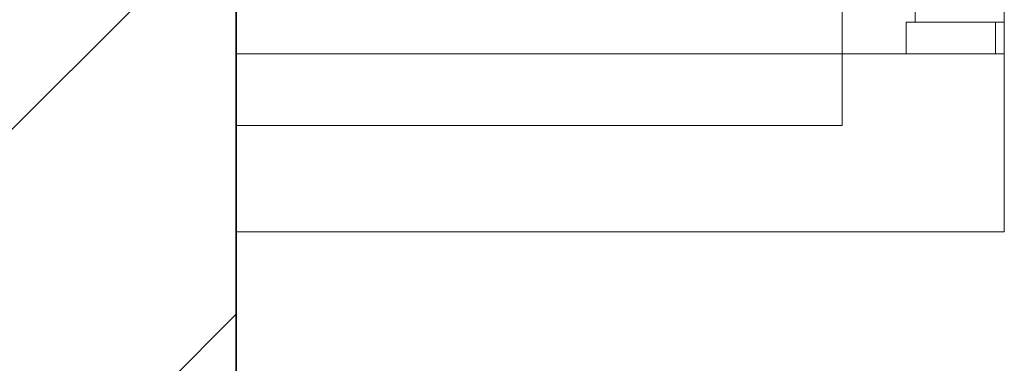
# Model space of a CAD drawing. Header units: millimetres. Extents: x 2826 to 3034, y 1533 to 1590.
# Tile 103 of 248: x 2964.522 to 2965.075, y 1553.35 to 1553.543. Entities that reach past the tile are written whole.
import ezdxf
from ezdxf.enums import TextEntityAlignment as Align

# ---------------------------------------------------------------- set-up
doc = ezdxf.new("R2010")
doc.units = ezdxf.units.MM
doc.set_wipeout_variables(frame=1)
doc.layers.add('_Caneta_No__220', color=7, linetype='Continuous', lineweight=15, true_color=0x8a8a8a)
doc.styles.add('ESTILO_GERADO_2', font='arial.ttf')

# ---------------------------------------------------------------- blocks, each defined once
blk = doc.blocks.new('A$Cf44ad3b2')
at = {"layer": '_Caneta_No__220'}
h = blk.add_hatch(dxfattribs=at)
h.set_pattern_fill('TIJOLO_COMUM_0005', color=256, style=0, pattern_type=2)
h.set_pattern_definition([(45, (15.86372, 12.64105), (-0.11490485, 0.11490485), [])])
h.paths.add_polyline_path([(56.69775, 19.95773), (56.84775, 19.95773), (56.84775, 21.54565), (56.69775, 21.54565)])
blk.add_line((56.84775, 20.13062), (56.84775, 13.84105), dxfattribs=at)
for points in [[(16.67206, 13.84105), (34.68676, 13.84105), (34.69067, 12.06311), (41.00419, 12.07699), (41.00419, 13.84105), (56.8474, 13.84105), (56.8474, 29.40865), (46.8616, 29.40865), (46.8616, 23.63888), (34.68676, 23.63888), (34.68676, 22.43888), (16.67206, 22.43888)], [(56.84775, 20.13062), (57.27872, 20.13062), (57.27872, 21.1333), (56.84775, 21.1333)]]:
    blk.add_lwpolyline(points, close=True, dxfattribs=at)
for points in [[(56.84775, 19.95773), (56.84775, 21.54565)], [(56.84775, 20.13062), (57.27872, 20.13062), (57.27872, 21.1333), (56.84775, 21.1333)]]:
    blk.add_lwpolyline(points, dxfattribs=at)
at = {"layer": '_Caneta_No__220', "style": 'ESTILO_GERADO_2'}
for p in [(50.27134, 22.56744), (50.87134, 22.56744)]:
    blk.add_attdef('txt', text='', height=0.12, dxfattribs=at).set_placement(p, align=Align.MIDDLE_CENTER)
blk.add_attdef('txt', text='', height=0.12, rotation=90, dxfattribs=at).set_placement((17.13626, 18.42499), align=Align.MIDDLE_CENTER)
blk.add_wipeout([(57.27872, 20.2783), (57.27372, 20.2783), (57.22872, 20.2783), (57.22872, 20.2483), (57.27372, 20.2483), (57.27872, 20.2483)]).dxf.layer = '_Caneta_No__220'
at = {"layer": '_Caneta_No__220'}
blk.add_lwpolyline([(57.27872, 20.2783), (57.27872, 20.2483)], dxfattribs=at)
blk.add_wipeout([(57.22372, 20.2483), (57.22372, 20.2283), (57.27372, 20.2283), (57.27372, 20.2483)]).dxf.layer = '_Caneta_No__220'
for points in [[(57.22872, 20.2483), (57.22872, 20.2783)], [(57.22372, 20.2283), (57.22372, 20.2483)], [(57.22372, 20.2483), (57.22872, 20.2483)], [(57.27872, 20.2483), (57.27372, 20.2483), (57.22872, 20.2483)], [(57.27372, 20.2283), (57.27372, 20.2483)], [(57.22372, 20.2283), (57.27372, 20.2283)]]:
    blk.add_lwpolyline(points, dxfattribs=at)
blk.add_wipeout([(57.27872, 20.23062), (56.84775, 20.23062), (56.84775, 20.13062), (57.27872, 20.13062)]).dxf.layer = '_Caneta_No__220'
blk.add_lwpolyline([(57.18775, 20.19027), (57.18775, 21.06027), (56.84775, 21.06027), (56.84775, 20.19027)], close=True, dxfattribs=at)
for points in [[(57.27872, 20.23062), (56.84775, 20.23062)], [(56.84775, 20.23062), (56.84775, 20.13062)], [(57.27872, 20.13062), (57.27872, 20.23062)], [(56.84775, 20.13062), (57.27872, 20.13062)]]:
    blk.add_lwpolyline(points, dxfattribs=at)

msp = doc.modelspace()

# ---------------------------------------------------------------- block references
msp.add_blockref('A$Cf44ad3b2', (2907.79635, 1533.29297))

doc.saveas('drawing.dxf')
